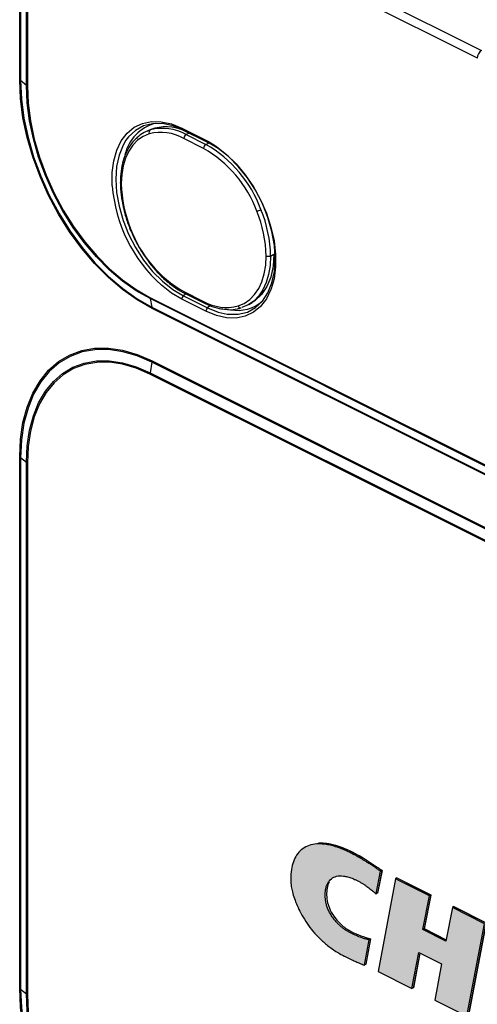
# Model space of a CAD drawing. Header units: millimetres. Extents: x -1086 to 4901, y 927 to 9917.
# Tile 12 of 85: x -798 to -725, y 5745 to 5903. Entities that reach past the tile are written whole.
import ezdxf

# ---------------------------------------------------------------- set-up
doc = ezdxf.new("R2010")
doc.units = ezdxf.units.MM
doc.layers.add('5剖面线层', color=4, linetype='Continuous', lineweight=15)

# ---------------------------------------------------------------- blocks, each defined once
blk = doc.blocks.new('zw$AEDD')
at = {"layer": '5剖面线层'}
h = blk.add_hatch(color=7, dxfattribs=at)
edge = h.paths.add_edge_path()
edge.add_spline(control_points=[(5.47, 61.81), (5.49, 61.72), (5.52, 61.53), (5.6, 61.23), (5.7, 60.92), (5.83, 60.6), (5.98, 60.28), (6.2, 59.83), (6.55, 59.27), (6.95, 58.73), (7.32, 58.32), (7.56, 58.07), (7.77, 57.87), (7.94, 57.73), (8.11, 57.58), (8.28, 57.45), (8.46, 57.32), (8.63, 57.2), (8.82, 57.08), (8.94, 57.01), (9, 56.97)], knot_values=[-1, -1, -1, -1, -0.952031, -0.901745, -0.849786, -0.796776, -0.741284, -0.685033, -0.566423, -0.440229, -0.373074, -0.305112, -0.268131, -0.230949, -0.193499, -0.155716, -0.117536, -0.078896, -0.039737, 0, 0, 0, 0], degree=3, periodic=0)
edge.add_spline(control_points=[(9, 56.97), (9.15, 56.89), (9.43, 56.72), (9.97, 56.43), (10.48, 56.18), (10.96, 55.97), (11.27, 55.85), (11.55, 55.76), (11.79, 55.68), (11.95, 55.64), (12.03, 55.61)], knot_values=[-1, -1, -1, -1, -0.852361, -0.720884, -0.474887, -0.357255, -0.24157, -0.16325, -0.082745, 0, 0, 0, 0], degree=3, periodic=0)
edge.add_spline(control_points=[(12.03, 55.61), (12.03, 55.61), (11.3, 52.62), (11.09, 51.8)], knot_values=[-1, -1, -1, -1, -0.136624, -0.136624, -0.136624, -0.136624], degree=3, periodic=0)
edge.add_spline(control_points=[(11.09, 51.8), (11.06, 51.67), (11.04, 51.6), (11.04, 51.6)], knot_values=[-0.136624, -0.136624, -0.136624, -0.136624, 0, 0, 0, 0], degree=3, periodic=0)
edge.add_spline(control_points=[(11.04, 51.6), (10.93, 51.65), (10.68, 51.75), (10.23, 51.96), (9.68, 52.24), (9, 52.6), (8.45, 52.9), (8.05, 53.13), (7.76, 53.3), (7.01, 53.75), (5.88, 54.56), (4.52, 55.8), (3.37, 57.1), (2.41, 58.46), (1.64, 59.8), (1.03, 61.12), (0.58, 62.35), (0.27, 63.47), (0.08, 64.44), (0.01, 65.09), (0, 65.51), (0, 65.8), (0.02, 66.16), (0.07, 66.91), (0.24, 67.96), (0.68, 69.17), (1.33, 70.17), (2.19, 70.92), (3.26, 71.39), (4.32, 71.52), (5.26, 71.46), (6.03, 71.33), (6.86, 71.12), (7.54, 70.87), (8.07, 70.66), (8.41, 70.5), (8.77, 70.33), (9.13, 70.15), (9.49, 69.96), (9.86, 69.76), (10.23, 69.54), (10.61, 69.31), (11, 69.07), (11.39, 68.81), (11.65, 68.63), (11.78, 68.54)], knot_values=[-1, -1, -1, -1, -0.988684, -0.976002, -0.956744, -0.9361, -0.910085, -0.903978, -0.897843, -0.882238, -0.831983, -0.788532, -0.746865, -0.71081, -0.674817, -0.642185, -0.611738, -0.583797, -0.558902, -0.537744, -0.533124, -0.524346, -0.513418, -0.50256, -0.459463, -0.416686, -0.373784, -0.330139, -0.284961, -0.237304, -0.212005, -0.186069, -0.158564, -0.130188, -0.11911, -0.107901, -0.096554, -0.085061, -0.073415, -0.061611, -0.049642, -0.037502, -0.025185, -0.012686, 0, 0, 0, 0], degree=3, periodic=0)
edge.add_spline(control_points=[(11.78, 68.54), (11.92, 68.45), (12.17, 68.27), (12.63, 67.95), (13.16, 67.56), (13.68, 67.15), (14.14, 66.8), (14.39, 66.61), (14.51, 66.51)], knot_values=[-1, -1, -1, -1, -0.849576, -0.720345, -0.497587, -0.275986, -0.137993, 0, 0, 0, 0], degree=3, periodic=0)
edge.add_spline(control_points=[(14.51, 66.51), (14.51, 66.51), (13.57, 62.91), (13.57, 62.91)], knot_values=[-1, -1, -1, -1, 0, 0, 0, 0], degree=3, periodic=0)
edge.add_spline(control_points=[(13.57, 62.91), (13.54, 62.94), (13.49, 63), (13.4, 63.1), (13.25, 63.25), (13.05, 63.44), (12.78, 63.68), (12.49, 63.94), (12.23, 64.16), (12, 64.33), (11.83, 64.46), (11.66, 64.59), (11.55, 64.67), (11.49, 64.71)], knot_values=[-1, -1, -1, -1, -0.963322, -0.915504, -0.856445, -0.743068, -0.619911, -0.471247, -0.323684, -0.239558, -0.1576, -0.077764, 0, 0, 0, 0], degree=3, periodic=0)
edge.add_spline(control_points=[(11.49, 64.71), (11.35, 64.8), (11.07, 64.99), (10.66, 65.24), (10.26, 65.46), (9.76, 65.71), (9.17, 65.94), (8.32, 66.16), (7.39, 66.19), (6.51, 65.83), (5.98, 65.26), (5.69, 64.68), (5.53, 64.19), (5.42, 63.65), (5.39, 63.2), (5.39, 62.86), (5.39, 62.66), (5.4, 62.45), (5.42, 62.24), (5.44, 62.03), (5.46, 61.88), (5.47, 61.81)], knot_values=[-1, -1, -1, -1, -0.955927, -0.912125, -0.871032, -0.831056, -0.756832, -0.685869, -0.557722, -0.440088, -0.328025, -0.273298, -0.218128, -0.163725, -0.108988, -0.090784, -0.072627, -0.054494, -0.036361, -0.018204, 0, 0, 0, 0], degree=3, periodic=0)
blk.add_hatch(color=7, dxfattribs=at).paths.add_polyline_path([(13.19, 50.43), (16.85, 65.16), (22.12, 62.11), (20.75, 56.76), (24.33, 54.69), (24.39, 54.92), (24.39, 54.93), (25.7, 60.05), (30.73, 57.14), (27.04, 42.43), (22.04, 45.32), (23.43, 51.08), (20.08, 53.02), (20.07, 53.02), (19.9, 53.12), (18.47, 47.38)])
at = {"color": 7, "linetype": 'Continuous', "lineweight": 25}
for p, q in [((14.75, 66.65), (13.81, 63.05)), ((14.75, 66.65), (14.51, 66.51)), ((16.85, 65.16), (13.19, 50.43)), ((17.08, 65.3), (16.85, 65.16)), ((22.12, 62.11), (16.85, 65.16)), ((17.07, 65.29), (22.35, 62.24)), ((17.08, 65.3), (22.36, 62.25)), ((13.82, 63.06), (13.57, 62.91)), ((20.75, 56.76), (22.12, 62.11)), ((22.35, 62.24), (20.97, 56.89)), ((22.36, 62.25), (20.99, 56.9)), ((22.36, 62.25), (22.12, 62.11)), ((25.7, 60.05), (24.33, 54.69)), ((25.94, 60.19), (25.7, 60.05)), ((30.73, 57.14), (25.7, 60.05)), ((25.92, 60.18), (30.95, 57.27)), ((25.94, 60.19), (30.97, 57.28)), ((27.04, 42.43), (30.73, 57.14)), ((30.95, 57.27), (27.26, 42.56)), ((30.97, 57.28), (27.28, 42.57)), ((12.27, 55.75), (11.28, 51.73)), ((12.03, 55.61), (12.27, 55.75)), ((20.99, 56.9), (20.75, 56.76)), ((24.33, 54.69), (20.75, 56.76)), ((20.97, 56.89), (24.39, 54.92)), ((20.99, 56.9), (24.39, 54.93)), ((18.47, 47.38), (19.9, 53.12)), ((20.07, 53.02), (18.69, 47.51)), ((20.08, 53.02), (18.7, 47.52)), ((19.9, 53.12), (23.43, 51.08)), ((11.28, 51.73), (11.04, 51.6)), ((11.28, 51.73), (11.09, 51.8)), ((23.43, 51.08), (22.04, 45.32)), ((13.19, 50.43), (18.47, 47.38)), ((18.7, 47.52), (18.47, 47.38)), ((22.04, 45.32), (27.04, 42.43))]:
    blk.add_line(p, q, dxfattribs=at)
for points, knots in [([(11.78, 68.54), (11.65, 68.63), (11.39, 68.81), (11, 69.07), (10.61, 69.31), (10.23, 69.54), (9.86, 69.76), (9.49, 69.96), (9.13, 70.15), (8.77, 70.33), (8.41, 70.5), (8.07, 70.66), (7.54, 70.87), (6.86, 71.12), (6.03, 71.33), (5.26, 71.46), (4.32, 71.52), (3.26, 71.39), (2.19, 70.92), (1.33, 70.17), (0.68, 69.17), (0.24, 67.96), (0.07, 66.91), (0.02, 66.16), (0, 65.8), (0, 65.51), (0.01, 65.09), (0.08, 64.44), (0.27, 63.47), (0.58, 62.35), (1.03, 61.12), (1.64, 59.8), (2.41, 58.46), (3.37, 57.1), (4.52, 55.8), (5.88, 54.56), (7.01, 53.75), (7.76, 53.3), (8.05, 53.13), (8.45, 52.9), (9, 52.6), (9.68, 52.24), (10.23, 51.96), (10.68, 51.75), (10.93, 51.65), (11.04, 51.6)], [0, 0, 0, 0, 0.012686, 0.025185, 0.037502, 0.049642, 0.061611, 0.073415, 0.085061, 0.096554, 0.107901, 0.11911, 0.130188, 0.158564, 0.186069, 0.212005, 0.237304, 0.284961, 0.330139, 0.373784, 0.416686, 0.459463, 0.50256, 0.513418, 0.524346, 0.533124, 0.537744, 0.558902, 0.583797, 0.611738, 0.642185, 0.674817, 0.71081, 0.746865, 0.788532, 0.831983, 0.882238, 0.897843, 0.903978, 0.910085, 0.9361, 0.956744, 0.976002, 0.988684, 1, 1, 1, 1]), ([(4.78, 71.63), (4.85, 71.63), (5.01, 71.63), (5.25, 71.61), (5.5, 71.59), (5.75, 71.56), (6.01, 71.51), (6.27, 71.46), (6.53, 71.4), (7.1, 71.25), (7.99, 70.94), (9.25, 70.37), (10.6, 69.62), (11.68, 68.92), (12.42, 68.4), (12.88, 68.08), (13.39, 67.7), (14.05, 67.19), (14.5, 66.84), (14.75, 66.65)], [0, 0, 0, 0, 0.025834, 0.051846, 0.078058, 0.104489, 0.131157, 0.158082, 0.185281, 0.212772, 0.330069, 0.452859, 0.587107, 0.728445, 0.771031, 0.804386, 0.864877, 0.925054, 1, 1, 1, 1]), ([(6.15, 71.46), (6.18, 71.46), (6.75, 71.4), (7.79, 71), (9.23, 70.37), (10.59, 69.61), (11.52, 68.99), (12, 68.67)], [0, 0, 0, 0, 0.017833, 0.312718, 0.527048, 0.754776, 1, 1, 1, 1]), ([(14.51, 66.51), (14.39, 66.61), (14.14, 66.8), (13.68, 67.15), (13.16, 67.56), (12.63, 67.95), (12.17, 68.27), (11.92, 68.45), (11.78, 68.54)], [0, 0, 0, 0, 0.137993, 0.275986, 0.497587, 0.720345, 0.849576, 1, 1, 1, 1]), ([(12, 68.67), (12.14, 68.58), (12.4, 68.4), (12.85, 68.08), (13.38, 67.69), (13.9, 67.29), (14.35, 66.94), (14.6, 66.74), (14.74, 66.64)], [0, 0, 0, 0, 0.149484, 0.279655, 0.502413, 0.724014, 0.851745, 1, 1, 1, 1]), ([(5.47, 61.81), (5.46, 61.88), (5.44, 62.03), (5.42, 62.24), (5.4, 62.45), (5.39, 62.66), (5.39, 62.86), (5.39, 63.2), (5.42, 63.65), (5.53, 64.19), (5.69, 64.68), (5.98, 65.26), (6.51, 65.83), (7.39, 66.19), (8.32, 66.16), (9.17, 65.94), (9.76, 65.71), (10.26, 65.46), (10.66, 65.24), (11.07, 64.99), (11.35, 64.8), (11.49, 64.71)], [0, 0, 0, 0, 0.018204, 0.036361, 0.054494, 0.072627, 0.090784, 0.108988, 0.163725, 0.218128, 0.273298, 0.328025, 0.440088, 0.557722, 0.685869, 0.756832, 0.831056, 0.871032, 0.912125, 0.955927, 1, 1, 1, 1]), ([(6.17, 65.26), (6.16, 65.25), (5.95, 65.03), (5.75, 64.33), (5.59, 63.23), (5.65, 62.01), (6.04, 60.68), (6.79, 59.34), (7.89, 58.03), (9.79, 56.66), (11.26, 56.12), (12.27, 55.75)], [0, 0, 0, 0, 0.00279, 0.1002709, 0.1970986, 0.2937565, 0.3799272, 0.4777442, 0.5887153, 0.7182418, 1, 1, 1, 1]), ([(11.49, 64.71), (11.55, 64.67), (11.66, 64.59), (11.83, 64.46), (12, 64.33), (12.23, 64.16), (12.49, 63.94), (12.78, 63.68), (13.05, 63.44), (13.25, 63.25), (13.4, 63.1), (13.49, 63), (13.54, 62.94), (13.57, 62.91)], [0, 0, 0, 0, 0.077764, 0.1576, 0.239558, 0.323684, 0.471247, 0.619911, 0.743068, 0.856445, 0.915504, 0.963322, 1, 1, 1, 1]), ([(9, 56.97), (8.94, 57.01), (8.82, 57.08), (8.63, 57.2), (8.46, 57.32), (8.28, 57.45), (8.11, 57.58), (7.94, 57.73), (7.77, 57.87), (7.56, 58.07), (7.32, 58.32), (6.95, 58.73), (6.55, 59.27), (6.2, 59.83), (5.98, 60.28), (5.83, 60.6), (5.7, 60.92), (5.6, 61.23), (5.52, 61.53), (5.49, 61.72), (5.47, 61.81)], [0, 0, 0, 0, 0.0397365, 0.078896, 0.1175359, 0.1557163, 0.1934992, 0.2309487, 0.2681307, 0.3051125, 0.373074, 0.4402289, 0.5664227, 0.6850327, 0.7412835, 0.7967756, 0.8497862, 0.9017445, 0.952031, 1, 1, 1, 1]), ([(12.03, 55.61), (11.95, 55.64), (11.79, 55.68), (11.55, 55.76), (11.27, 55.85), (10.96, 55.97), (10.48, 56.18), (9.97, 56.43), (9.43, 56.72), (9.15, 56.89), (9, 56.97)], [0, 0, 0, 0, 0.082745, 0.16325, 0.24157, 0.357255, 0.474887, 0.720884, 0.852361, 1, 1, 1, 1])]:
    blk.add_open_spline(points, degree=3, knots=knots, dxfattribs=at)
for points in [[(14.74, 66.64), (14.74, 66.64), (13.79, 63.04), (13.79, 63.04)], [(13.57, 62.91), (13.57, 62.91), (14.51, 66.51), (14.51, 66.51)], [(11.04, 51.6), (11.04, 51.6), (12.03, 55.61), (12.03, 55.61)]]:
    blk.add_open_spline(points, degree=3, dxfattribs=at)
blk = doc.blocks.new('1')
at = {"color": 7, "linetype": 'Continuous', "lineweight": 25}
for p, q in [((-123.18, 56.97), (-123.18, 97.68)), ((-123.03, 97.58), (-123.03, 56.87)), ((-122.09, 56.09), (-122.09, 96.79)), ((-121.94, 96.7), (-121.94, 56)), ((-49.56, 60.51), (-121.94, 96.7)), ((-121.26, 97.91), (-48.88, 61.72)), ((-122.09, 56.09), (-123.03, 56.87)), ((-97.11, 49.21), (-93.22, 47.27)), ((-102.09, 49), (-102.66, 48.76)), ((-102.66, 48.76), (-102.15, 48.94)), ((-96.98, 48.94), (-93.09, 47)), ((-93.59, 45.98), (-96.78, 47.57)), ((-96.4, 48.19), (-93.22, 46.6)), ((-82.81, 28.64), (-82.29, 28.93)), ((-96.84, 22.25), (-92.95, 20.31)), ((-96.78, 22.94), (-93.59, 21.35)), ((-96.65, 22.67), (-93.46, 21.08)), ((-102.23, 22), (60.4, -59.32)), ((60.42, -59.52), (-102.21, 21.8)), ((-102.21, 21.8), (-101.9, 20.43)), ((-93.22, 19.76), (-97.11, 21.7)), ((-86.32, 20.86), (-85.79, 21.17)), ((-101.9, 20.43), (60.73, -60.89)), ((60.76, -61.09), (-101.88, 20.23)), ((-101.9, 11.56), (-102.21, 9.88)), ((60.73, -69.76), (-101.9, 11.56)), ((-101.88, 11.78), (60.76, -69.53)), ((60.4, -71.66), (-102.23, 9.66)), ((-102.21, 9.88), (60.42, -71.44)), ((-123.18, -89.17), (-123.18, -3.65)), ((-123.03, -3.75), (-122.09, -4.53)), ((-123.03, -3.75), (-123.03, -89.27)), ((-122.09, -90.05), (-122.09, -4.53)), ((-121.94, -4.63), (-121.94, -90.15)), ((-123.03, -89.27), (-122.09, -90.05))]:
    blk.add_line(p, q, dxfattribs=at)
at = {"color": 8, "linetype": 'Continuous', "lineweight": 25}
for p, q in [((-95.91, 48.41), (-96.4, 48.19)), ((-93.22, 47.27), (-92.72, 47.01)), ((-93.22, 46.6), (-92.68, 46.84)), ((-96.46, 22.57), (-96.84, 22.25)), ((-92.52, 20.67), (-92.95, 20.31))]:
    blk.add_line(p, q, dxfattribs=at)
at = {"color": 7, "linetype": 'Continuous', "lineweight": 25, "flags": 128}
for points in [[(-101.88, 20.23), (-104.26, 21.59), (-106.62, 23.25), (-108.91, 25.21), (-111.12, 27.43), (-113.21, 29.89), (-115.16, 32.56), (-116.94, 35.4), (-118.53, 38.38), (-119.91, 41.46), (-121.07, 44.59), (-121.98, 47.75), (-122.65, 50.9), (-123.05, 53.98), (-123.18, 56.97)], [(-123.03, 56.87), (-122.9, 53.91), (-122.5, 50.85), (-121.84, 47.73), (-120.94, 44.6), (-119.79, 41.48), (-118.42, 38.43), (-116.84, 35.48), (-115.07, 32.66), (-113.14, 30.02), (-111.07, 27.58), (-108.88, 25.37), (-106.6, 23.43), (-104.27, 21.77), (-101.9, 20.43)], [(-102.21, 21.8), (-104.44, 23.07), (-106.64, 24.62), (-108.78, 26.45), (-110.84, 28.52), (-112.79, 30.82), (-114.61, 33.31), (-116.27, 35.96), (-117.76, 38.74), (-119.05, 41.61), (-120.13, 44.54), (-120.98, 47.49), (-121.6, 50.42), (-121.97, 53.3), (-122.09, 56.09)], [(-121.94, 56), (-121.82, 53.23), (-121.45, 50.38), (-120.84, 47.47), (-119.99, 44.55), (-118.92, 41.64), (-117.64, 38.79), (-116.17, 36.04), (-114.52, 33.41), (-112.72, 30.94), (-110.79, 28.67), (-108.74, 26.61), (-106.62, 24.8), (-104.44, 23.25), (-102.23, 22)], [(-96.84, 48.93), (-98.55, 49.61), (-100.21, 49.96), (-101.79, 49.94), (-103.25, 49.58), (-104.54, 48.87), (-105.65, 47.83), (-106.08, 47.27)], [(-102.33, 48.3), (-103.32, 47.88), (-104.21, 47.27), (-104.98, 46.48), (-105.64, 45.51), (-106.15, 44.39), (-106.53, 43.14), (-106.76, 41.76), (-106.83, 40.28)], [(-89.83, 19.31), (-89.59, 19.28), (-88.01, 19.29), (-86.55, 19.65), (-85.25, 20.36), (-84.14, 21.4), (-83.25, 22.74), (-82.6, 24.34), (-82.2, 26.18), (-82.07, 28.2), (-82.2, 30.35), (-82.6, 32.59), (-83.25, 34.85), (-84.14, 37.08), (-85.25, 39.23), (-86.55, 41.23), (-88.01, 43.06), (-89.59, 44.65), (-91.25, 45.97), (-92.95, 46.98)], [(-92.72, 47.01), (-91.54, 46.28), (-89.91, 45), (-88.34, 43.47), (-86.89, 41.72), (-85.58, 39.78), (-84.44, 37.7), (-83.49, 35.53), (-82.76, 33.31), (-82.27, 31.1), (-82.02, 28.94), (-82.02, 26.89), (-82.27, 24.98), (-82.72, 23.37)], [(-88.04, 20.62), (-87.05, 21.04), (-86.16, 21.65), (-85.39, 22.44), (-84.73, 23.41), (-84.22, 24.53), (-83.84, 25.78), (-83.61, 27.16), (-83.54, 28.64)], [(-82.81, 28.64), (-82.89, 27.12), (-83.13, 25.69), (-83.51, 24.39), (-84.05, 23.23), (-84.72, 22.24), (-85.53, 21.41), (-86.45, 20.78), (-87.47, 20.35)], [(-82.29, 28.93), (-82.42, 27.01), (-82.8, 25.26), (-83.42, 23.73), (-84.28, 22.45), (-85.33, 21.46), (-85.79, 21.17)], [(-123.18, -3.65), (-123.05, -0.8), (-122.65, 1.88), (-121.98, 4.36), (-121.07, 6.61), (-119.91, 8.59), (-118.53, 10.29), (-116.94, 11.67), (-115.16, 12.73), (-113.21, 13.45), (-111.12, 13.82), (-108.91, 13.84), (-106.62, 13.5), (-104.26, 12.81), (-101.88, 11.78)], [(-101.9, 11.56), (-104.27, 12.58), (-106.6, 13.26), (-108.88, 13.6), (-111.07, 13.58), (-113.14, 13.22), (-115.07, 12.5), (-116.84, 11.45), (-118.42, 10.08), (-119.79, 8.4), (-120.94, 6.43), (-121.84, 4.2), (-122.5, 1.74), (-122.9, -0.92), (-123.03, -3.75)], [(-122.09, -4.53), (-121.97, -1.87), (-121.6, 0.64), (-120.98, 2.96), (-120.13, 5.05), (-119.05, 6.9), (-117.76, 8.49), (-116.27, 9.78), (-114.61, 10.77), (-112.79, 11.44), (-110.84, 11.78), (-108.78, 11.8), (-106.64, 11.48), (-104.44, 10.84), (-102.21, 9.88)], [(-102.23, 9.66), (-104.44, 10.61), (-106.62, 11.25), (-108.74, 11.56), (-110.79, 11.55), (-112.72, 11.2), (-114.52, 10.54), (-116.17, 9.56), (-117.64, 8.28), (-118.92, 6.71), (-119.99, 4.87), (-120.84, 2.8), (-121.45, 0.5), (-121.82, -1.98), (-121.94, -4.63)], [(-101.88, -125.91), (-104.26, -124.56), (-106.62, -122.89), (-108.91, -120.93), (-111.12, -118.71), (-113.21, -116.25), (-115.16, -113.58), (-116.94, -110.74), (-118.53, -107.76), (-119.91, -104.69), (-121.07, -101.55), (-121.98, -98.39), (-122.65, -95.25), (-123.05, -92.16), (-123.18, -89.17)], [(-123.03, -89.27), (-122.9, -92.23), (-122.5, -95.29), (-121.84, -98.41), (-120.94, -101.54), (-119.79, -104.66), (-118.42, -107.71), (-116.84, -110.66), (-115.07, -113.48), (-113.14, -116.13), (-111.07, -118.57), (-108.88, -120.77), (-106.6, -122.71), (-104.27, -124.37), (-101.9, -125.71)], [(-102.21, -124.34), (-104.44, -123.08), (-106.64, -121.52), (-108.78, -119.69), (-110.84, -117.62), (-112.79, -115.32), (-114.61, -112.83), (-116.27, -110.18), (-117.76, -107.4), (-119.05, -104.53), (-120.13, -101.6), (-120.98, -98.65), (-121.6, -95.72), (-121.97, -92.84), (-122.09, -90.05)], [(-121.94, -90.15), (-121.82, -92.91), (-121.45, -95.76), (-120.84, -98.67), (-119.99, -101.6), (-118.92, -104.5), (-117.64, -107.35), (-116.17, -110.1), (-114.52, -112.73), (-112.72, -115.2), (-110.79, -117.48), (-108.74, -119.53), (-106.62, -121.35), (-104.44, -122.89), (-102.23, -124.14)]]:
    blk.add_lwpolyline(points, dxfattribs=at)
at = {"color": 8, "linetype": 'Continuous', "lineweight": 25, "flags": 128}
for points in [[(-108.3, 39.97), (-108.31, 40.03), (-108.31, 42.09), (-108.06, 43.99), (-107.56, 45.71), (-106.83, 47.2), (-105.89, 48.43), (-104.75, 49.36), (-103.43, 49.99), (-101.98, 50.29), (-100.42, 50.26), (-98.78, 49.9), (-97.11, 49.21)], [(-106.08, 47.27), (-106.55, 46.5), (-107.2, 44.89), (-107.6, 43.05), (-107.73, 41.03), (-107.6, 38.88), (-107.2, 36.65), (-106.55, 34.39), (-105.65, 32.15), (-104.54, 30.01), (-103.25, 28), (-101.79, 26.18), (-100.21, 24.59), (-98.55, 23.27), (-96.84, 22.25)], [(-97.11, 21.7), (-98.78, 22.69), (-100.39, 23.95)], [(-82.72, 23.37), (-82.76, 23.26), (-83.49, 21.77), (-84.44, 20.55), (-85.58, 19.61), (-86.89, 18.98), (-88.34, 18.68), (-89.91, 18.71), (-91.54, 19.07), (-93.22, 19.76)], [(-92.95, 20.31), (-91.25, 19.62), (-89.83, 19.31)]]:
    blk.add_lwpolyline(points, dxfattribs=at)
at = {"color": 7, "linetype": 'Continuous', "lineweight": 25}
for centre, radius, start, end in [((-48.11, 60.48), 1.46, 121.7977, 178.916), ((-123.52, 56.27), 0.779, 50.7833, 63.9467), ((-121.6, 56.7), 0.779, 230.7833, 243.9467), ((-99.65, 43.44), 6.77, 104.7975, 167.0958), ((-100.21, 41.43), 7.76, 60.5992, 104.4708), ((-99.63, 42.34), 7.1, 65.9524, 110.298), ((-101.91, 48.53), 0.482, 120.7538, 208.5062), ((-100.46, 41.04), 7.5, 60.5992, 104.4708), ((-96.06, 47.56), 0.715, 118.6429, 179.295), ((-92.88, 45.97), 0.715, 118.6429, 179.295), ((-103.28, 29.11), 19.45, 20.3066, 60.1257), ((-103.25, 29.14), 20.14, 20.3066, 60.1257), ((-93, 47.19), 0.21, 244.247, 281.2595), ((-84.2, 41.91), 24.18, 184.5975, 227.9526), ((-87.21, 40.59), 19.63, 180.9043, 202.5872), ((-86.12, 39.62), 3.91, 286.0862, 296.6848), ((-103.16, 28.33), 19.63, 0.9043, 22.5872), ((-103.13, 28.32), 20.32, 0.9043, 22.5872), ((-87.09, 39.8), 19.45, 200.3066, 240.1257), ((-96.35, 21.68), 0.755, 130.723, 178.268), ((-101.33, 21.99), 0.902, 179.6574, 192.4253), ((-89.91, 27.88), 7.5, 240.5992, 284.4708), ((-88.14, 26.03), 6.12, 259.5723, 310.6256), ((-102.78, 20.24), 0.902, 359.6574, 12.4253), ((-92.46, 19.74), 0.755, 130.723, 178.268), ((-103.09, 11.79), 1.22, 349.301, 359.7653), ((-101.02, 9.66), 1.22, 169.301, 179.7653), ((-123.52, -4.35), 0.779, 50.7833, 63.9467), ((-121.6, -3.93), 0.779, 230.7833, 243.9467), ((-123.52, -89.87), 0.779, 50.7833, 63.9467), ((-121.6, -89.45), 0.779, 230.7833, 243.9467)]:
    blk.add_arc(centre, radius, start, end, dxfattribs=at)
at = {"color": 8, "linetype": 'Continuous', "lineweight": 25}
for centre, radius, start, end in [((-96.83, 49.18), 0.283, 173.6286, 237.7005), ((-92.94, 47.24), 0.283, 173.6286, 237.7005), ((-96.5, 22.9), 0.277, 172.8797, 238.4116), ((-93.31, 21.32), 0.285, 173.8423, 237.4517), ((-87.6, 20.77), 0.46, 198.8973, 273.0749)]:
    blk.add_arc(centre, radius, start, end, dxfattribs=at)
at = {"color": 7, "linetype": 'Continuous', "lineweight": 25}
for points, knots in [([(-102.13, 48.95), (-102.36, 48.87), (-103.02, 48.63), (-103.86, 48.15), (-104.36, 47.63), (-104.54, 47.44)], [0, 0, 0, 0, 0.260606, 0.735676, 1, 1, 1, 1]), ([(-104.54, 47.44), (-104.69, 47.31), (-105.18, 46.85), (-105.82, 45.83), (-106.44, 44.4), (-106.84, 42.76), (-106.97, 41.41), (-106.98, 40.62), (-106.98, 40.46)], [0, 0, 0, 0, 0.0927742, 0.3029765, 0.5150927, 0.7289788, 0.943929, 1, 1, 1, 1]), ([(-106.98, 40.46), (-106.97, 40.13), (-106.95, 39.16), (-106.8, 37.75), (-106.54, 36.67), (-106.44, 36.27)], [0, 0, 0, 0, 0.24783, 0.717523, 1, 1, 1, 1]), ([(-106.44, 36.27), (-106.39, 36), (-106.19, 35.1), (-105.82, 34.01), (-105.51, 33.21), (-105.44, 33.04)], [0, 0, 0, 0, 0.249011, 0.840904, 1, 1, 1, 1]), ([(-105.44, 33.04), (-105.29, 32.7), (-104.87, 31.69), (-104.03, 30.07), (-102.87, 28.26), (-101.58, 26.6), (-100.18, 25.14), (-98.69, 23.89), (-97.5, 23.11), (-96.81, 22.75), (-96.65, 22.67)], [0, 0, 0, 0, 0.0768075, 0.2225362, 0.368387, 0.5143089, 0.6603567, 0.8065776, 0.9529936, 1, 1, 1, 1]), ([(-93.46, 21.08), (-93.19, 20.95), (-92.4, 20.58), (-91.2, 20.19), (-90.31, 20.11), (-89.92, 20.08)], [0, 0, 0, 0, 0.229449, 0.663762, 1, 1, 1, 1]), ([(-89.92, 20.08), (-89.81, 20.06), (-89.19, 19.98), (-88.39, 20.09), (-87.74, 20.26), (-87.54, 20.32)], [0, 0, 0, 0, 0.134496, 0.729583, 1, 1, 1, 1])]:
    blk.add_open_spline(points, degree=3, knots=knots, dxfattribs=at)
at = {"color": 8, "linetype": 'Continuous', "lineweight": 25}
blk.add_open_spline([(-106.83, 40.28), (-106.86, 40.3), (-106.9, 40.32), (-106.95, 40.37), (-106.98, 40.41), (-106.98, 40.45), (-106.98, 40.46)], degree=3, knots=[0, 0, 0, 0, 0.2583142, 0.5166285, 0.7749427, 1, 1, 1, 1], dxfattribs=at)
at = {"color": 7, "linetype": 'Continuous', "lineweight": 25}
blk.add_open_spline([(-82.81, 28.64), (-82.84, 28.63), (-82.88, 28.61), (-82.97, 28.58), (-83.07, 28.57), (-83.17, 28.56), (-83.27, 28.56), (-83.37, 28.58), (-83.46, 28.6), (-83.51, 28.62), (-83.54, 28.64)], degree=3, dxfattribs=at)
at = {"rotation": 3.274754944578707}
blk.add_blockref('zw$AEDD', (-75.81, -137.56), dxfattribs=at)

msp = doc.modelspace()

# ---------------------------------------------------------------- block references
msp.add_blockref('1', (-675.085, 5836.615))

doc.saveas('drawing.dxf')
